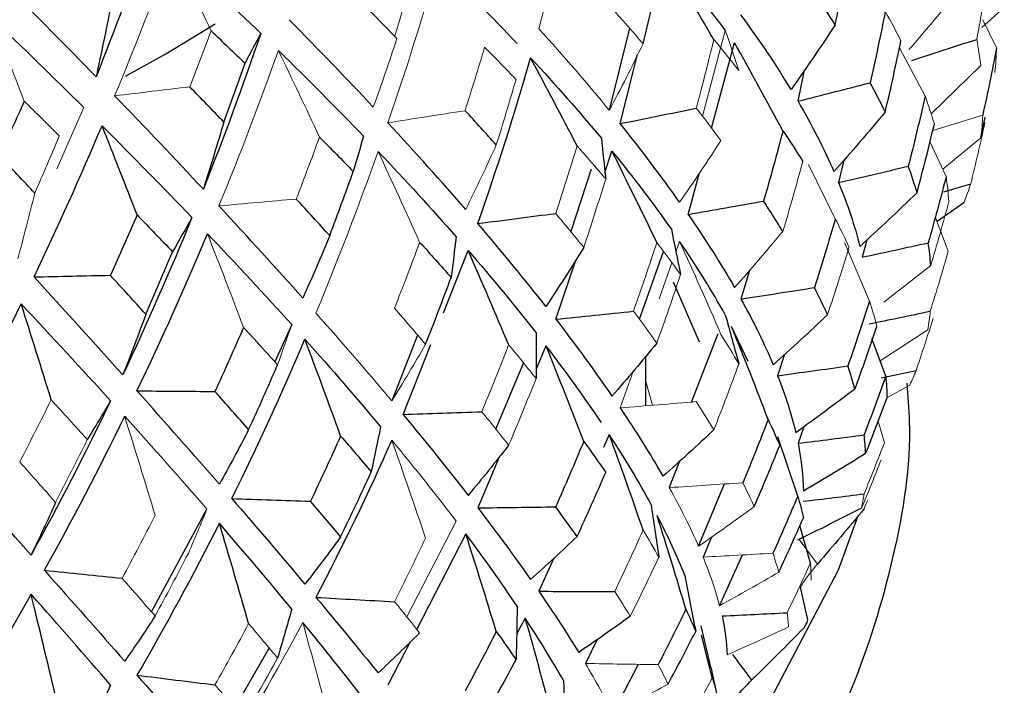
# Paper-space layout '_Isometric' of a CAD drawing. Header units: millimetres. Extents: x -169 to 64, y -14 to 266.
# Tile 14 of 17: x 11 to 22, y 107 to 115. Entities that reach past the tile are written whole.
import ezdxf

# ---------------------------------------------------------------- set-up
doc = ezdxf.new("R2010")
doc.units = ezdxf.units.MM

psp = doc.layouts.new('_Isometric')

# ---------------------------------------------------------------- linework, layer by layer
at = {"color": 144, "linetype": 'Continuous', "lineweight": 18}
for p, q in [((15.237, 115.468), (15.053, 114.859)), ((22, 114.727), (21.843, 115.049)), ((18.869, 114.926), (18.606, 113.935)), ((21.175, 114.168), (20.878, 114.724)), ((21.818, 114.523), (21.244, 113.962)), ((11.463, 114.037), (11.154, 113.328)), ((21.263, 113.771), (21.84, 113.95)), ((21.818, 113.687), (21.378, 113.325)), ((21.418, 113.239), (21.231, 113.646)), ((20.138, 112.753), (19.831, 113.38)), ((21.443, 112.38), (21.292, 112.775)), ((18.342, 112.491), (18.299, 112.37)), ((20.534, 111.802), (20.246, 112.478)), ((18.253, 112.242), (18.104, 111.827)), ((21.24, 112.212), (20.698, 111.791)), ((21.205, 111.471), (20.656, 111.112)), ((17.808, 110.999), (17.655, 110.569)), ((17.95, 110.874), (18.029, 110.599)), ((20.997, 110.832), (20.734, 110.685)), ((20.705, 110.166), (20.632, 110.415)), ((20.473, 109.407), (20.499, 109.474)), ((15.193, 108.156), (15.762, 109.262)), ((19.932, 108.766), (19.721, 109.048)), ((19.775, 108.028), (19.814, 108.093))]:
    psp.add_line(p, q, dxfattribs=at)
at = {"color": 7, "linetype": 'Continuous', "lineweight": 25}
for p, q in [((22.089, 115.191), (21.828, 114.961)), ((17.763, 114.952), (17.53, 114.004)), ((18.709, 113.8), (18.976, 114.784)), ((17.655, 113.851), (17.857, 114.649)), ((19.708, 114.11), (19.782, 114.469)), ((21.818, 113.687), (21.869, 113.925)), ((17.48, 113.288), (17.561, 113.532)), ((20.237, 113.429), (20.177, 113.17)), ((17.321, 113.325), (17.084, 112.605)), ((18.44, 112.803), (18.57, 113.284)), ((21.391, 113.063), (21.702, 113.157)), ((21.623, 112.938), (21.313, 112.719)), ((20.501, 112.506), (20.45, 112.309)), ((15.615, 111.667), (15.901, 112.386)), ((17.877, 111.593), (18.155, 112.375)), ((16.913, 111.592), (17.142, 112.276)), ((19.147, 112.157), (19.05, 111.826)), ((13.865, 111.53), (13.671, 111.101)), ((19.131, 111.104), (18.942, 111.51)), ((15.317, 111.41), (15.019, 110.649)), ((18.48, 110.637), (18.786, 111.428)), ((15.149, 110.493), (15.469, 111.299)), ((16.799, 111.287), (16.684, 111.015)), ((20.72, 110.935), (20.562, 111.372)), ((17.95, 110.593), (17.95, 111.166)), ((19.552, 111.187), (19.473, 110.941)), ((16.22, 110.323), (16.54, 111.087)), ((20.669, 110.917), (21.071, 111)), ((17.53, 110.261), (17.463, 110.111)), ((19.776, 110.351), (19.709, 110.16)), ((19.705, 109.55), (19.476, 110.234)), ((16.258, 110.002), (16.012, 109.415)), ((18.34, 109.954), (18.222, 109.649)), ((18.56, 108.972), (18.861, 109.691)), ((12.245, 108.216), (12.886, 109.401)), ((15.873, 109.116), (15.307, 108.014)), ((19.851, 108.777), (19.73, 109.213)), ((18.709, 109.078), (18.612, 108.847)), ((16.889, 108.836), (16.716, 108.452)), ((18.802, 108.286), (19.066, 108.872)), ((19.82, 108.121), (19.737, 108.501)), ((16.56, 108.14), (16.46, 107.958)), ((18.7, 107.575), (18.59, 108.055)), ((15.232, 107.867), (14.975, 107.367)), ((17.388, 107.896), (17.254, 107.619)), ((18.719, 107.455), (18.593, 107.946)), ((13.207, 107.107), (13.605, 107.796)), ((17.57, 107.04), (17.867, 107.609)), ((18.7, 107.575), (18.772, 107.258))]:
    psp.add_line(p, q, dxfattribs=at)
at = {"color": 8, "linetype": 'Continuous', "lineweight": 25}
psp.add_line((18.267, 112.026), (18.569, 111.33), dxfattribs=at)
at = {"color": 7, "linetype": 'Continuous', "lineweight": 25, "flags": 128}
for points in [[(11.944, 114.399), (12.41, 114.658), (12.979, 115.003)], [(20.395, 109.31), (20.173, 108.697), (19.433, 107.287), (18.397, 105.94), (17.083, 104.677), (15.51, 103.516), (13.702, 102.476), (11.687, 101.572), (9.494, 100.818), (7.157, 100.225), (4.711, 99.803), (2.195, 99.557), (-0.355, 99.491)]]:
    psp.add_lwpolyline(points, dxfattribs=at)
at = {"color": 7, "linetype": 'Continuous', "lineweight": 25}
for points, knots in [([(11.5, 198.583), (11.494, 199.469), (11.476, 202.021), (11.278, 206.161), (10.833, 210.957), (10.163, 215.626), (9.27, 220.156), (8.155, 224.532), (6.82, 228.739), (5.267, 232.765), (3.504, 236.595), (1.535, 240.218), (-0.631, 243.623), (-2.984, 246.8), (-5.516, 249.743), (-8.216, 252.445), (-11.075, 254.902), (-14.084, 257.113), (-17.234, 259.073), (-20.519, 260.782), (-23.928, 262.238), (-27.456, 263.437), (-31.096, 264.38), (-34.841, 265.063), (-38.687, 265.484), (-42.627, 265.642), (-46.654, 265.532), (-50.759, 265.154), (-54.933, 264.506), (-59.166, 263.588), (-63.445, 262.401), (-67.758, 260.948), (-72.094, 259.233), (-76.438, 257.261), (-80.78, 255.039), (-85.109, 252.574), (-89.412, 249.874), (-93.679, 246.948), (-97.901, 243.805), (-102.069, 240.453), (-106.175, 236.901), (-110.208, 233.159), (-114.163, 229.236), (-118.029, 225.14), (-121.8, 220.883), (-125.468, 216.475), (-129.025, 211.924), (-132.465, 207.242), (-135.778, 202.44), (-138.96, 197.528), (-142.002, 192.516), (-144.899, 187.417), (-147.643, 182.241), (-150.229, 177), (-152.651, 171.705), (-154.903, 166.368), (-156.979, 161), (-158.876, 155.613), (-160.586, 150.218), (-162.107, 144.826), (-163.434, 139.45), (-164.562, 134.1), (-165.488, 128.787), (-166.208, 123.524), (-166.716, 118.322), (-167.012, 113.398), (-167.047, 110.249), (-167.063, 108.778)], [0, 0, 0, 0, 0.008464, 0.024374, 0.040292, 0.056199, 0.07208, 0.087917, 0.103689, 0.119374, 0.13495, 0.150397, 0.165702, 0.180856, 0.19586, 0.210724, 0.225465, 0.240109, 0.254686, 0.269227, 0.283763, 0.298323, 0.312939, 0.327642, 0.342456, 0.357398, 0.37248, 0.387704, 0.403064, 0.418549, 0.434142, 0.449825, 0.465575, 0.481375, 0.497208, 0.513057, 0.528912, 0.544762, 0.560602, 0.576428, 0.592237, 0.608031, 0.623807, 0.639568, 0.655315, 0.671048, 0.68677, 0.702483, 0.718188, 0.733889, 0.749586, 0.765283, 0.78098, 0.796681, 0.812387, 0.8281, 0.843822, 0.859556, 0.875304, 0.891068, 0.906849, 0.92265, 0.938471, 0.954313, 0.970176, 0.986059, 1, 1, 1, 1]), ([(-20.972, 110.873), (-20.976, 110.47), (-20.986, 109.556), (-20.664, 108.146), (-20.079, 106.675), (-19.221, 105.266), (-18.108, 103.929), (-16.743, 102.681), (-15.142, 101.539), (-13.33, 100.521), (-11.335, 99.643), (-9.189, 98.917), (-6.923, 98.349), (-4.568, 97.946), (-2.154, 97.711), (0.287, 97.646), (2.724, 97.751), (5.126, 98.026), (7.462, 98.468), (9.703, 99.073), (11.819, 99.836), (13.783, 100.753), (15.568, 101.815), (17.147, 103.015), (18.49, 104.34), (19.568, 105.77), (20.365, 107.28), (20.84, 108.835), (21.036, 110.039), (20.98, 110.707), (20.968, 110.854)], [0, 0, 0, 0, 0.027164, 0.061745, 0.096454, 0.131707, 0.167724, 0.204488, 0.241797, 0.279398, 0.317081, 0.354718, 0.392279, 0.429767, 0.467199, 0.504602, 0.542006, 0.579435, 0.616916, 0.65448, 0.692158, 0.729971, 0.767923, 0.805975, 0.843959, 0.881618, 0.918632, 0.954768, 0.990045, 1, 1, 1, 1]), ([(18.797, 106.971), (18.816, 107.006), (18.856, 107.078), (18.991, 107.242), (19.112, 107.365), (19.172, 107.426)], [0, 0, 0, 0, 0.3183284, 0.6588253, 1, 1, 1, 1])]:
    psp.add_open_spline(points, degree=3, knots=knots, dxfattribs=at)
at = {"color": 144, "linetype": 'Continuous', "lineweight": 18}
for points in [[(16.716, 114.946), (16.887, 115.565), (17.041, 116.19), (17.177, 116.819)], [(11.82, 114.171), (12.051, 114.728), (12.271, 115.29), (12.48, 115.858)], [(12.934, 114.922), (12.784, 115.235), (12.633, 115.547), (12.48, 115.858)], [(14.975, 113.86), (15.183, 114.466), (15.376, 115.079), (15.552, 115.698)], [(15.552, 115.698), (15.875, 115.385), (16.18, 115.077), (16.467, 114.774)], [(21.915, 115.644), (21.871, 115.369), (21.823, 115.096), (21.771, 114.823)], [(21.606, 115.435), (21.403, 115.189), (21.198, 114.946), (20.989, 114.705)], [(15.078, 114.833), (14.956, 114.959), (14.831, 115.086), (14.704, 115.214)], [(17.92, 114.773), (17.814, 114.897), (17.704, 115.021), (17.592, 115.147)], [(20.715, 115.147), (20.779, 115.033), (20.84, 114.92), (20.896, 114.808)], [(10.399, 115.074), (10.765, 114.723), (11.119, 114.378), (11.463, 114.037)], [(10.777, 114.109), (10.652, 114.432), (10.526, 114.753), (10.399, 115.074)], [(12.934, 114.922), (12.853, 114.705), (12.771, 114.49), (12.687, 114.275)], [(17.53, 114.004), (17.279, 114.311), (17.007, 114.625), (16.716, 114.946)], [(18.869, 114.926), (18.922, 114.772), (18.974, 114.618), (19.025, 114.463)], [(15.078, 114.833), (14.99, 114.566), (14.9, 114.302), (14.806, 114.042)], [(18.736, 114.823), (18.672, 114.557), (18.605, 114.292), (18.534, 114.029)], [(18.736, 114.823), (18.836, 114.702), (18.932, 114.582), (19.025, 114.463)], [(21.818, 114.523), (21.806, 114.622), (21.79, 114.722), (21.771, 114.823)], [(13.024, 112.901), (13.266, 113.492), (13.495, 114.09), (13.71, 114.695)], [(14.185, 113.696), (14.028, 114.03), (13.87, 114.363), (13.71, 114.695)], [(16.091, 114.734), (16.018, 114.488), (15.943, 114.244), (15.865, 114)], [(16.091, 114.734), (16.215, 114.608), (16.336, 114.484), (16.453, 114.361)], [(17.92, 114.773), (17.794, 114.514), (17.664, 114.257), (17.53, 114.004)], [(22, 114.727), (21.997, 114.63), (21.99, 114.534), (21.98, 114.439)], [(16.225, 113.604), (16.304, 113.855), (16.38, 114.107), (16.453, 114.361)], [(11.82, 114.171), (12.109, 114.206), (12.398, 114.241), (12.687, 114.275)], [(10.777, 114.109), (10.913, 113.975), (11.048, 113.841), (11.181, 113.708)], [(21.175, 114.168), (21.215, 114.06), (21.25, 113.953), (21.282, 113.848)], [(14.975, 113.86), (15.272, 113.907), (15.569, 113.954), (15.865, 114)], [(18.819, 113.657), (18.727, 113.78), (18.632, 113.904), (18.534, 114.029)], [(21.818, 113.687), (21.829, 113.774), (21.837, 113.861), (21.84, 113.95)], [(21.866, 113.863), (21.815, 113.627), (21.76, 113.392), (21.702, 113.157)], [(10.898, 113.047), (10.994, 113.266), (11.088, 113.486), (11.181, 113.708)], [(14.185, 113.696), (14.097, 113.456), (14.008, 113.218), (13.916, 112.98)], [(18.819, 113.657), (18.663, 113.416), (18.504, 113.178), (18.342, 112.943)], [(16.225, 113.604), (16.111, 113.352), (15.993, 113.104), (15.873, 112.859)], [(17.159, 113.593), (17.079, 113.332), (16.997, 113.073), (16.911, 112.814)], [(17.159, 113.593), (17.272, 113.465), (17.381, 113.338), (17.488, 113.212)], [(14.144, 111.664), (14.399, 112.278), (14.638, 112.9), (14.861, 113.53)], [(15.341, 112.48), (15.183, 112.831), (15.023, 113.181), (14.861, 113.53)], [(19.533, 112.606), (19.614, 112.874), (19.69, 113.143), (19.763, 113.415)], [(17.235, 112.422), (17.323, 112.684), (17.407, 112.948), (17.488, 113.212)], [(21.418, 113.239), (21.432, 113.142), (21.442, 113.046), (21.449, 112.951)], [(21.623, 112.938), (21.652, 113.01), (21.679, 113.083), (21.702, 113.157)], [(10.898, 113.047), (10.835, 112.791), (10.769, 112.538), (10.702, 112.288)], [(13.024, 112.901), (13.321, 112.927), (13.619, 112.954), (13.916, 112.98)], [(21.24, 112.212), (21.314, 112.457), (21.383, 112.704), (21.449, 112.951)], [(17.235, 112.422), (17.13, 112.551), (17.022, 112.682), (16.911, 112.814)], [(20.138, 112.753), (20.195, 112.642), (20.247, 112.532), (20.296, 112.423)], [(12.891, 112.58), (13.232, 112.221), (13.557, 111.871), (13.865, 111.53)], [(13.308, 111.498), (13.171, 111.859), (13.032, 112.22), (12.891, 112.58)], [(19.533, 112.606), (19.35, 112.387), (19.165, 112.171), (18.976, 111.958)], [(15.341, 112.48), (15.247, 112.225), (15.15, 111.971), (15.05, 111.719)], [(18.078, 112.479), (17.992, 112.214), (17.902, 111.949), (17.809, 111.685)], [(18.078, 112.479), (18.173, 112.355), (18.264, 112.231), (18.352, 112.109)], [(18.819, 111.418), (18.663, 111.776), (18.504, 112.134), (18.342, 112.491)], [(20.049, 111.644), (20.135, 111.902), (20.218, 112.162), (20.296, 112.423)], [(21.443, 112.38), (21.377, 112.148), (21.308, 111.917), (21.235, 111.686)], [(18.078, 111.318), (18.173, 111.579), (18.264, 111.843), (18.352, 112.109)], [(15.409, 111.304), (15.292, 111.441), (15.173, 111.579), (15.05, 111.719)], [(20.534, 111.802), (20.566, 111.703), (20.594, 111.606), (20.618, 111.51)], [(15.019, 110.649), (14.745, 110.976), (14.453, 111.315), (14.144, 111.664)], [(18.078, 111.318), (17.992, 111.438), (17.902, 111.561), (17.809, 111.685)], [(20.049, 111.644), (19.843, 111.449), (19.634, 111.256), (19.422, 111.067)], [(21.205, 111.471), (21.218, 111.542), (21.228, 111.614), (21.235, 111.686)], [(13.308, 111.498), (13.442, 111.353), (13.573, 111.21), (13.701, 111.068)], [(13.865, 111.53), (13.811, 111.376), (13.756, 111.222), (13.701, 111.068)], [(21.268, 111.604), (21.205, 111.402), (21.139, 111.201), (21.071, 111)], [(18.819, 111.418), (18.891, 111.302), (18.96, 111.188), (19.025, 111.076)], [(15.409, 111.304), (15.282, 111.082), (15.152, 110.864), (15.019, 110.649)], [(16.368, 111.299), (16.268, 111.04), (16.165, 110.782), (16.058, 110.525)], [(16.368, 111.299), (16.477, 111.168), (16.582, 111.037), (16.684, 110.908)], [(18.736, 110.315), (18.836, 110.567), (18.932, 110.821), (19.025, 111.076)], [(20.997, 110.832), (21.024, 110.887), (21.049, 110.943), (21.071, 111)], [(16.368, 110.137), (16.477, 110.392), (16.582, 110.649), (16.684, 110.908)], [(11.088, 110.662), (10.969, 110.422), (10.848, 110.184), (10.724, 109.947)], [(11.088, 110.662), (11.229, 110.508), (11.368, 110.355), (11.505, 110.204)], [(17.655, 110.569), (17.948, 110.592), (18.241, 110.617), (18.534, 110.641)], [(18.736, 110.315), (18.672, 110.422), (18.605, 110.531), (18.534, 110.641)], [(11.936, 110.472), (12.269, 110.104), (12.585, 109.747), (12.886, 109.401)], [(12.287, 109.329), (12.172, 109.71), (12.055, 110.091), (11.936, 110.472)], [(16.368, 110.137), (16.268, 110.264), (16.165, 110.394), (16.058, 110.525)], [(11.138, 109.478), (11.263, 109.719), (11.385, 109.961), (11.505, 110.204)], [(15.762, 109.262), (15.534, 109.563), (15.286, 109.875), (15.019, 110.197)], [(15.409, 109.065), (15.282, 109.442), (15.152, 109.82), (15.019, 110.197)], [(20.705, 110.166), (20.629, 109.969), (20.551, 109.773), (20.471, 109.577)], [(11.138, 109.478), (11.002, 109.633), (10.864, 109.789), (10.724, 109.947)], [(20.441, 109.412), (20.519, 109.597), (20.594, 109.783), (20.668, 109.97)], [(18.222, 109.649), (18.506, 109.667), (18.789, 109.686), (19.072, 109.705)], [(19.203, 109.431), (19.162, 109.521), (19.118, 109.612), (19.072, 109.705)], [(18.222, 109.649), (18.354, 109.412), (18.467, 109.186), (18.56, 108.972)], [(20.441, 109.412), (20.453, 109.466), (20.463, 109.521), (20.471, 109.577)], [(20.512, 109.502), (20.508, 109.493), (20.504, 109.483), (20.499, 109.474)], [(12.886, 109.401), (12.815, 109.23), (12.744, 109.06), (12.671, 108.89)], [(19.203, 109.431), (18.991, 109.275), (18.776, 109.122), (18.56, 108.972)], [(12.287, 109.329), (12.163, 109.085), (12.036, 108.843), (11.907, 108.602)], [(17.92, 109.158), (17.814, 108.92), (17.704, 108.684), (17.592, 108.449)], [(17.92, 109.158), (17.984, 109.053), (18.045, 108.949), (18.102, 108.847)], [(15.409, 109.065), (15.292, 108.818), (15.173, 108.574), (15.05, 108.332)], [(12.287, 108.167), (12.417, 108.405), (12.546, 108.646), (12.671, 108.89)], [(18.612, 108.847), (18.881, 108.861), (19.15, 108.876), (19.418, 108.891)], [(19.486, 108.673), (19.466, 108.744), (19.443, 108.817), (19.418, 108.891)], [(17.772, 108.164), (17.885, 108.39), (17.995, 108.618), (18.102, 108.847)], [(18.612, 108.847), (18.693, 108.65), (18.756, 108.463), (18.802, 108.286)], [(19.851, 108.777), (19.764, 108.585), (19.675, 108.394), (19.583, 108.205)], [(19.851, 108.777), (19.856, 108.711), (19.859, 108.646), (19.859, 108.582)], [(19.486, 108.673), (19.26, 108.541), (19.032, 108.412), (18.802, 108.286)], [(12.287, 108.167), (12.163, 108.31), (12.036, 108.454), (11.907, 108.602)], [(17.772, 108.164), (17.715, 108.257), (17.655, 108.352), (17.592, 108.449)], [(15.341, 107.972), (15.247, 108.09), (15.15, 108.21), (15.05, 108.332)], [(19.599, 108.04), (19.595, 108.094), (19.59, 108.149), (19.583, 108.205)], [(13.992, 108.093), (13.685, 107.518), (13.362, 106.956), (13.024, 106.408)], [(14.303, 106.942), (14.202, 107.325), (14.098, 107.709), (13.992, 108.093)], [(19.82, 108.121), (19.805, 108.09), (19.79, 108.059), (19.775, 108.028)], [(19.82, 108.121), (19.818, 108.111), (19.816, 108.102), (19.814, 108.093)], [(13.367, 108.079), (13.24, 107.841), (13.11, 107.605), (12.978, 107.372)], [(13.367, 108.079), (13.481, 107.944), (13.593, 107.811), (13.701, 107.681)], [(15.341, 107.972), (15.183, 107.815), (15.023, 107.66), (14.861, 107.51)], [(19.599, 108.04), (19.364, 107.931), (19.128, 107.824), (18.891, 107.719)], [(13.308, 106.99), (13.442, 107.218), (13.573, 107.448), (13.701, 107.681)], [(17.254, 107.619), (17.375, 107.414), (17.481, 107.221), (17.57, 107.04)], [(17.254, 107.619), (17.534, 107.614), (17.814, 107.609), (18.094, 107.606)], [(18.209, 107.381), (18.173, 107.455), (18.134, 107.53), (18.094, 107.606)], [(18.719, 107.455), (18.622, 107.27), (18.522, 107.086), (18.421, 106.903)], [(18.719, 107.455), (18.739, 107.388), (18.757, 107.323), (18.772, 107.258)], [(13.308, 106.99), (13.201, 107.115), (13.091, 107.242), (12.978, 107.372)], [(18.209, 107.381), (17.998, 107.265), (17.785, 107.151), (17.57, 107.04)]]:
    psp.add_open_spline(points, degree=3, dxfattribs=at)
at = {"color": 7, "linetype": 'Continuous', "lineweight": 25}
for points in [[(12.239, 116.079), (12.039, 115.511), (11.828, 114.949), (11.606, 114.392)], [(12.48, 115.858), (12.836, 115.532), (13.178, 115.21), (13.507, 114.892)], [(20.138, 114.992), (20.195, 115.264), (20.247, 115.537), (20.296, 115.81)], [(18.149, 115.8), (18.411, 115.504), (18.651, 115.213), (18.869, 114.926)], [(18.736, 114.823), (18.543, 115.15), (18.347, 115.475), (18.149, 115.8)], [(17.92, 114.773), (17.984, 115.03), (18.045, 115.287), (18.102, 115.545)], [(11.606, 114.392), (11.269, 114.738), (10.921, 115.09), (10.562, 115.447)], [(20.138, 114.992), (20.062, 115.109), (19.981, 115.227), (19.897, 115.345)], [(11.775, 115.201), (11.721, 114.929), (11.664, 114.659), (11.606, 114.392)], [(20.715, 115.147), (20.661, 114.871), (20.603, 114.596), (20.541, 114.322)], [(14.806, 114.042), (14.497, 114.371), (14.173, 114.708), (13.834, 115.05)], [(19.628, 114.244), (19.459, 114.525), (19.266, 114.813), (19.05, 115.108)], [(12.934, 114.922), (13.066, 114.796), (13.197, 114.671), (13.325, 114.548)], [(20.138, 114.992), (19.972, 114.739), (19.802, 114.49), (19.628, 114.244)], [(13.507, 114.892), (13.3, 114.286), (13.079, 113.687), (12.844, 113.094)], [(13.507, 114.892), (13.447, 114.778), (13.386, 114.663), (13.325, 114.548)], [(20.715, 113.985), (20.779, 114.258), (20.84, 114.532), (20.896, 114.808)], [(21.021, 114.581), (21.272, 114.662), (21.521, 114.742), (21.771, 114.823)], [(13.71, 114.695), (14.053, 114.36), (14.381, 114.03), (14.693, 113.706)], [(19.533, 113.768), (19.35, 114.108), (19.165, 114.446), (18.976, 114.784)], [(22, 114.727), (21.951, 114.467), (21.897, 114.208), (21.84, 113.95)], [(16.012, 112.697), (16.233, 113.327), (16.437, 113.964), (16.622, 114.609)], [(16.622, 114.609), (16.914, 114.294), (17.186, 113.985), (17.438, 113.682)], [(17.159, 113.593), (16.982, 113.933), (16.803, 114.271), (16.622, 114.609)], [(13.08, 113.868), (13.163, 114.094), (13.245, 114.32), (13.325, 114.548)], [(13.08, 113.868), (12.951, 114.003), (12.82, 114.139), (12.687, 114.275)], [(19.708, 114.11), (19.986, 114.18), (20.263, 114.251), (20.541, 114.322)], [(20.715, 113.985), (20.661, 114.096), (20.603, 114.208), (20.541, 114.322)], [(10.777, 114.109), (10.683, 113.899), (10.588, 113.689), (10.492, 113.481)], [(12.844, 113.094), (12.516, 113.446), (12.174, 113.805), (11.82, 114.171)], [(19.708, 114.11), (19.87, 113.831), (20.009, 113.56), (20.123, 113.297)], [(21.175, 114.168), (21.114, 113.897), (21.05, 113.627), (20.981, 113.359)], [(16.225, 113.604), (16.108, 113.735), (15.988, 113.867), (15.865, 114)], [(17.655, 113.851), (17.948, 113.91), (18.241, 113.969), (18.534, 114.029)], [(20.715, 113.985), (20.521, 113.753), (20.324, 113.523), (20.123, 113.297)], [(10.891, 112.081), (11.163, 112.655), (11.424, 113.236), (11.675, 113.826)], [(11.675, 113.826), (12.034, 113.466), (12.38, 113.113), (12.712, 112.767)], [(12.079, 112.797), (11.946, 113.14), (11.811, 113.484), (11.675, 113.826)], [(13.08, 113.868), (13.004, 113.607), (12.925, 113.349), (12.844, 113.094)], [(15.873, 112.859), (15.591, 113.185), (15.292, 113.518), (14.975, 113.86)], [(18.342, 112.943), (18.134, 113.237), (17.905, 113.54), (17.655, 113.851)], [(19.533, 113.768), (19.463, 113.497), (19.389, 113.226), (19.311, 112.957)], [(19.533, 113.768), (19.614, 113.649), (19.69, 113.531), (19.763, 113.415)], [(21.082, 113.053), (21.152, 113.317), (21.219, 113.581), (21.282, 113.848)], [(14.185, 113.696), (14.317, 113.562), (14.447, 113.43), (14.574, 113.298)], [(14.693, 113.706), (14.654, 113.57), (14.614, 113.434), (14.574, 113.298)], [(17.438, 113.682), (17.455, 113.526), (17.472, 113.369), (17.488, 113.212)], [(10.898, 113.047), (10.764, 113.19), (10.629, 113.335), (10.492, 113.481)], [(14.861, 113.53), (15.18, 113.194), (15.48, 112.866), (15.762, 112.545)], [(17.561, 113.532), (17.812, 113.225), (18.04, 112.924), (18.246, 112.631)], [(18.078, 112.479), (17.908, 112.831), (17.736, 113.182), (17.561, 113.532)], [(20.177, 113.17), (20.445, 113.232), (20.714, 113.295), (20.981, 113.359)], [(21.082, 113.053), (21.052, 113.153), (21.019, 113.255), (20.981, 113.359)], [(14.303, 112.558), (14.396, 112.803), (14.486, 113.05), (14.574, 113.298)], [(21.418, 113.239), (21.352, 112.983), (21.283, 112.729), (21.211, 112.475)], [(20.177, 113.17), (20.282, 112.915), (20.363, 112.669), (20.422, 112.432)], [(14.303, 112.558), (14.176, 112.697), (14.047, 112.838), (13.916, 112.98)], [(21.082, 113.053), (20.864, 112.843), (20.644, 112.636), (20.422, 112.432)], [(13.992, 111.836), (13.685, 112.182), (13.362, 112.536), (13.024, 112.901)], [(18.44, 112.803), (18.73, 112.854), (19.021, 112.905), (19.311, 112.957)], [(19.533, 112.606), (19.463, 112.721), (19.389, 112.838), (19.311, 112.957)], [(12.079, 112.797), (11.978, 112.563), (11.875, 112.331), (11.771, 112.1)], [(12.712, 112.767), (12.461, 112.151), (12.195, 111.545), (11.915, 110.949)], [(12.079, 112.797), (12.218, 112.653), (12.355, 112.511), (12.489, 112.371)], [(12.712, 112.767), (12.639, 112.635), (12.564, 112.503), (12.489, 112.371)], [(16.012, 112.697), (16.312, 112.736), (16.611, 112.775), (16.911, 112.814)], [(18.44, 112.803), (18.641, 112.512), (18.819, 112.23), (18.976, 111.958)], [(20.138, 112.753), (20.062, 112.486), (19.981, 112.221), (19.897, 111.958)], [(16.799, 111.739), (16.556, 112.048), (16.294, 112.368), (16.012, 112.697)], [(18.246, 112.631), (18.282, 112.457), (18.317, 112.283), (18.352, 112.109)], [(12.078, 110.766), (12.363, 111.361), (12.634, 111.965), (12.891, 112.58)], [(14.303, 112.558), (14.202, 112.314), (14.098, 112.073), (13.992, 111.836)], [(15.762, 112.545), (15.744, 112.388), (15.724, 112.232), (15.704, 112.075)], [(15.341, 112.48), (15.465, 112.344), (15.586, 112.209), (15.704, 112.075)], [(17.235, 112.422), (17.093, 112.191), (16.947, 111.963), (16.799, 111.739)], [(18.869, 111.644), (18.716, 111.918), (18.541, 112.201), (18.342, 112.491)], [(20.45, 112.309), (20.704, 112.363), (20.958, 112.419), (21.211, 112.475)], [(21.24, 112.212), (21.234, 112.298), (21.224, 112.386), (21.211, 112.475)], [(12.18, 111.65), (12.285, 111.889), (12.388, 112.129), (12.489, 112.371)], [(15.901, 112.386), (16.182, 112.06), (16.444, 111.743), (16.685, 111.434)], [(16.368, 111.299), (16.215, 111.662), (16.059, 112.024), (15.901, 112.386)], [(10.891, 112.081), (11.184, 112.088), (11.477, 112.094), (11.771, 112.1)], [(11.915, 110.949), (11.586, 111.316), (11.245, 111.693), (10.891, 112.081)], [(12.18, 111.65), (12.046, 111.799), (11.909, 111.949), (11.771, 112.1)], [(15.409, 111.304), (15.511, 111.56), (15.609, 111.817), (15.704, 112.075)], [(19.05, 111.826), (19.332, 111.87), (19.615, 111.914), (19.897, 111.958)], [(20.049, 111.644), (20.002, 111.747), (19.952, 111.852), (19.897, 111.958)], [(9.843, 110.015), (10.153, 110.589), (10.453, 111.174), (10.741, 111.77)], [(10.741, 111.77), (11.099, 111.387), (11.443, 111.015), (11.773, 110.651)], [(11.088, 110.662), (10.974, 111.032), (10.858, 111.401), (10.741, 111.77)], [(19.05, 111.826), (19.195, 111.563), (19.319, 111.31), (19.422, 111.067)], [(20.534, 111.802), (20.454, 111.551), (20.371, 111.302), (20.284, 111.054)], [(12.18, 111.65), (12.094, 111.413), (12.006, 111.179), (11.915, 110.949)], [(16.913, 111.592), (17.212, 111.622), (17.511, 111.654), (17.809, 111.685)], [(18.869, 111.644), (18.922, 111.454), (18.974, 111.265), (19.025, 111.076)], [(20.529, 111.539), (20.765, 111.587), (21, 111.636), (21.235, 111.686)], [(13.308, 111.498), (13.201, 111.25), (13.091, 111.004), (12.978, 110.759)], [(16.913, 111.592), (17.149, 111.285), (17.366, 110.99), (17.561, 110.706)], [(19.363, 110.435), (19.227, 110.794), (19.086, 111.152), (18.942, 111.51)], [(20.365, 110.786), (20.453, 111.026), (20.537, 111.267), (20.618, 111.51)], [(16.685, 111.434), (16.685, 111.259), (16.685, 111.084), (16.684, 110.908)], [(13.172, 109.523), (13.469, 110.124), (13.751, 110.737), (14.017, 111.361)], [(14.017, 111.361), (14.326, 111.015), (14.617, 110.679), (14.89, 110.352)], [(14.429, 110.244), (14.294, 110.617), (14.156, 110.989), (14.017, 111.361)], [(17.438, 110.4), (17.246, 110.686), (17.033, 110.982), (16.799, 111.287)], [(17.235, 110.183), (17.093, 110.551), (16.947, 110.92), (16.799, 111.287)], [(18.078, 111.318), (17.908, 111.11), (17.736, 110.906), (17.561, 110.706)], [(13.367, 110.318), (13.481, 110.566), (13.593, 110.816), (13.701, 111.068)], [(19.473, 110.941), (19.743, 110.978), (20.014, 111.015), (20.284, 111.054)], [(20.365, 110.786), (20.341, 110.874), (20.314, 110.963), (20.284, 111.054)], [(19.473, 110.941), (19.563, 110.711), (19.633, 110.492), (19.683, 110.282)], [(20.72, 110.935), (20.64, 110.708), (20.557, 110.482), (20.471, 110.258)], [(20.72, 110.935), (20.728, 110.852), (20.733, 110.77), (20.736, 110.689)], [(13.029, 109.688), (12.727, 110.035), (12.41, 110.394), (12.078, 110.766)], [(12.078, 110.766), (12.378, 110.763), (12.678, 110.761), (12.978, 110.759)], [(13.367, 110.318), (13.24, 110.463), (13.11, 110.61), (12.978, 110.759)], [(20.365, 110.786), (20.14, 110.616), (19.912, 110.448), (19.683, 110.282)], [(11.773, 110.651), (11.482, 110.045), (11.176, 109.451), (10.856, 108.87)], [(11.773, 110.651), (11.685, 110.502), (11.595, 110.353), (11.505, 110.204)], [(20.489, 110.042), (20.574, 110.257), (20.656, 110.473), (20.736, 110.689)], [(11.01, 108.695), (11.332, 109.275), (11.641, 109.867), (11.936, 110.472)], [(15.149, 110.493), (15.452, 110.503), (15.755, 110.514), (16.058, 110.525)], [(15.149, 110.493), (15.418, 110.17), (15.668, 109.858), (15.901, 109.559)], [(17.655, 110.569), (17.84, 110.294), (18.004, 110.031), (18.149, 109.78)], [(19.363, 110.435), (19.269, 110.19), (19.172, 109.947), (19.072, 109.705)], [(19.363, 110.435), (19.411, 110.334), (19.456, 110.234), (19.497, 110.135)], [(13.367, 110.318), (13.257, 110.104), (13.144, 109.894), (13.029, 109.688)], [(14.429, 110.244), (14.316, 109.992), (14.2, 109.741), (14.081, 109.492)], [(14.429, 110.244), (14.549, 110.105), (14.667, 109.967), (14.782, 109.83)], [(14.89, 110.352), (14.855, 110.178), (14.818, 110.004), (14.782, 109.83)], [(18.01, 109.462), (17.871, 109.718), (17.711, 109.984), (17.53, 110.261)], [(17.92, 109.158), (17.794, 109.525), (17.664, 109.893), (17.53, 110.261)], [(18.736, 110.315), (18.543, 110.134), (18.347, 109.955), (18.149, 109.78)], [(19.709, 110.16), (19.963, 110.192), (20.217, 110.224), (20.471, 110.258)], [(20.489, 110.042), (20.486, 110.113), (20.48, 110.185), (20.471, 110.258)], [(15.019, 110.197), (14.745, 109.58), (14.453, 108.975), (14.144, 108.382)], [(16.368, 110.137), (16.215, 109.941), (16.059, 109.749), (15.901, 109.559)], [(17.235, 110.183), (17.13, 109.929), (17.022, 109.677), (16.911, 109.427)], [(17.235, 110.183), (17.323, 110.062), (17.407, 109.943), (17.488, 109.825)], [(19.203, 109.431), (19.304, 109.664), (19.402, 109.899), (19.497, 110.135)], [(19.709, 110.16), (19.748, 109.967), (19.768, 109.782), (19.77, 109.607)], [(10.856, 108.87), (10.53, 109.238), (10.192, 109.62), (9.843, 110.015)], [(20.489, 110.042), (20.251, 109.895), (20.012, 109.75), (19.77, 109.607)], [(14.429, 109.082), (14.549, 109.329), (14.667, 109.579), (14.782, 109.83)], [(17.159, 109.085), (17.272, 109.33), (17.381, 109.577), (17.488, 109.825)], [(19.769, 109.491), (20.003, 109.518), (20.237, 109.547), (20.471, 109.577)], [(11.138, 109.478), (11.046, 109.272), (10.952, 109.069), (10.856, 108.87)], [(13.172, 109.523), (13.469, 109.18), (13.751, 108.851), (14.017, 108.534)], [(13.172, 109.523), (13.475, 109.512), (13.778, 109.502), (14.081, 109.492)], [(14.429, 109.082), (14.316, 109.217), (14.2, 109.353), (14.081, 109.492)], [(18.01, 109.462), (18.042, 109.257), (18.072, 109.052), (18.102, 108.847)], [(19.705, 109.55), (19.612, 109.329), (19.517, 109.11), (19.418, 108.891)], [(19.705, 109.55), (19.73, 109.466), (19.751, 109.383), (19.77, 109.301)], [(16.012, 109.415), (16.312, 109.419), (16.611, 109.423), (16.911, 109.427)], [(16.012, 109.415), (16.233, 109.127), (16.437, 108.851), (16.622, 108.588)], [(17.159, 109.085), (17.079, 109.197), (16.997, 109.311), (16.911, 109.427)], [(20.441, 109.412), (20.197, 109.286), (19.951, 109.163), (19.703, 109.041)], [(20.473, 109.407), (20.295, 109.192), (20.115, 108.978), (19.932, 108.766)], [(13.029, 109.237), (12.727, 108.639), (12.41, 108.055), (12.078, 107.484)], [(13.865, 108.247), (13.603, 108.565), (13.324, 108.894), (13.029, 109.237)], [(13.367, 108.079), (13.257, 108.465), (13.144, 108.851), (13.029, 109.237)], [(18.401, 108.634), (18.314, 108.855), (18.208, 109.086), (18.082, 109.327)], [(18.414, 108.244), (18.307, 108.605), (18.196, 108.966), (18.082, 109.327)], [(19.486, 108.673), (19.584, 108.881), (19.678, 109.091), (19.77, 109.301)], [(16.467, 108.28), (16.288, 108.547), (16.09, 108.826), (15.873, 109.116)], [(16.225, 107.988), (16.111, 108.364), (15.993, 108.74), (15.873, 109.116)], [(14.429, 109.082), (14.294, 108.896), (14.156, 108.713), (14.017, 108.534)], [(17.159, 109.085), (16.982, 108.916), (16.803, 108.751), (16.622, 108.588)], [(11.01, 108.695), (11.332, 108.33), (11.641, 107.981), (11.936, 107.645)], [(11.01, 108.695), (11.309, 108.663), (11.608, 108.633), (11.907, 108.602)], [(18.401, 108.634), (18.444, 108.419), (18.485, 108.204), (18.527, 107.989)], [(16.716, 108.452), (16.887, 108.205), (17.041, 107.97), (17.177, 107.747)], [(16.716, 108.452), (17.008, 108.451), (17.3, 108.45), (17.592, 108.449)], [(10.856, 108.418), (10.53, 107.842), (10.192, 107.28), (9.843, 106.733)], [(11.773, 107.369), (11.482, 107.705), (11.176, 108.055), (10.856, 108.418)], [(11.138, 107.239), (11.046, 107.632), (10.952, 108.025), (10.856, 108.418)], [(14.144, 108.382), (14.399, 108.077), (14.638, 107.787), (14.861, 107.51)], [(14.144, 108.382), (14.446, 108.365), (14.748, 108.348), (15.05, 108.332)], [(13.865, 108.247), (13.811, 108.058), (13.756, 107.869), (13.701, 107.681)], [(16.467, 108.28), (16.463, 108.074), (16.459, 107.869), (16.453, 107.663)], [(18.414, 108.244), (18.31, 108.03), (18.203, 107.817), (18.094, 107.606)], [(18.414, 108.244), (18.454, 108.158), (18.492, 108.073), (18.527, 107.989)], [(18.831, 108.168), (19.082, 108.179), (19.332, 108.191), (19.583, 108.205)], [(12.287, 108.167), (12.172, 107.989), (12.055, 107.815), (11.936, 107.645)], [(14.693, 107.213), (14.476, 107.493), (14.243, 107.787), (13.992, 108.093)], [(17.001, 107.421), (16.872, 107.649), (16.725, 107.889), (16.56, 108.14)], [(16.864, 107.036), (16.766, 107.403), (16.665, 107.772), (16.56, 108.14)], [(17.772, 108.164), (17.576, 108.022), (17.377, 107.883), (17.177, 107.747)], [(18.831, 108.168), (18.866, 108.009), (18.886, 107.859), (18.891, 107.719)], [(16.225, 107.988), (16.108, 107.758), (15.988, 107.529), (15.865, 107.303)], [(16.225, 107.988), (16.304, 107.878), (16.38, 107.77), (16.453, 107.663)], [(18.209, 107.381), (18.318, 107.583), (18.424, 107.786), (18.527, 107.989)], [(19.775, 108.028), (19.576, 107.826), (19.375, 107.625), (19.172, 107.426)], [(16.091, 107.004), (16.215, 107.222), (16.336, 107.442), (16.453, 107.663)], [(18.95, 107.723), (19.024, 107.625), (19.098, 107.526), (19.172, 107.426)], [(12.078, 107.484), (12.363, 107.161), (12.634, 106.852), (12.891, 106.559)], [(12.078, 107.484), (12.378, 107.446), (12.678, 107.409), (12.978, 107.372)], [(17.001, 107.421), (17.009, 107.204), (17.017, 106.987), (17.024, 106.771)], [(11.773, 107.369), (11.685, 107.185), (11.595, 107.001), (11.505, 106.817)]]:
    psp.add_open_spline(points, degree=3, dxfattribs=at)
at = {"color": 144, "linetype": 'Continuous', "lineweight": 18}
psp.add_open_spline([(19.737, 108.501), (19.751, 108.525), (19.797, 108.603), (19.876, 108.699), (19.932, 108.766)], degree=3, knots=[0, 0, 0, 0, 0.298907, 1, 1, 1, 1], dxfattribs=at)

doc.saveas('drawing.dxf')
